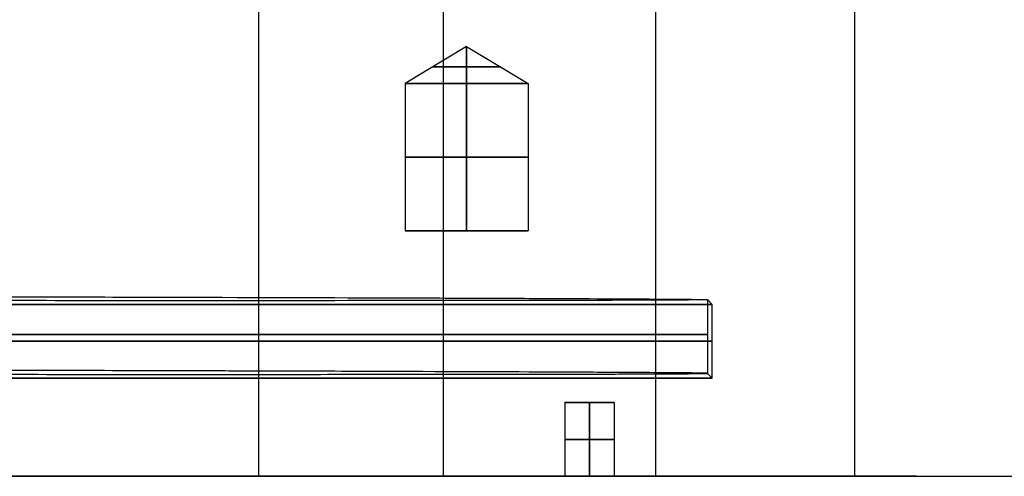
# Model space of a CAD drawing. Header units: millimetres. Extents: x -66 to 114, y 79 to 395.
# Tile 37 of 239: x 22 to 42, y 117 to 126. Entities that reach past the tile are written whole.
import ezdxf

# ---------------------------------------------------------------- set-up
doc = ezdxf.new("R2010")
doc.units = ezdxf.units.MM
doc.layers.add('Layer 01', color=18, linetype='Continuous', true_color=0x000000)

# ---------------------------------------------------------------- blocks, each defined once
blk = doc.blocks.new('Block 01')
at = {"layer": 'Layer 01'}
for p, q in [((30.476, 158.473, -59.793), (30.476, 116.973, -59.793)), ((30.95, 125.724, -31.05), (29.7, 124.973, -31.05)), ((30.95, 125.724, 30.95), (29.7, 124.973, 30.95)), ((30.95, 125.724, -31.05), (32.2, 124.973, -31.05)), ((30.95, 125.724, 30.95), (32.2, 124.973, 30.95)), ((29.7, 124.973, -31.05), (29.7, 121.973, -31.05)), ((29.7, 124.973, 30.95), (29.7, 121.973, 30.95)), ((32.2, 124.973, -31.05), (32.2, 121.973, -31.05)), ((32.2, 124.973, 30.95), (32.2, 121.973, 30.95)), ((32.2, 121.973, -31.05), (29.7, 121.973, -31.05)), ((32.141, 121.973, 30.572), (29.759, 121.973, 31.328)), ((30.572, 121.973, 29.759), (31.328, 121.973, 32.141)), ((30.95, 121.973, -29.8), (30.95, 121.973, -32.3)), ((35.854, 120.57), (35.854, 119.07)), ((35.854, 120.57, -0.05), (35.95, 120.473, -0.05)), ((35.95, 118.973, -0.05), (35.95, 120.473, -0.05)), ((35.854, 119.07, -0.05), (35.95, 118.973, -0.05)), ((32.95, 118.473, 29.95), (32.95, 116.973, 29.95)), ((32.95, 118.473, 29.95), (33.95, 118.473, 29.95)), ((33.45, 118.473, 30.45), (33.45, 118.473, 29.45)), ((33.95, 118.473, 29.95), (33.95, 116.973, 29.95))]:
    blk.add_line(p, q, dxfattribs=at)
at = {"layer": 'Layer 01', "extrusion": (0, -1, 0)}
for centre, radius, start, end in [((30.95, -31.05, -125.311), 0.688, 90, 270), ((30.95, 30.95, -125.311), 0.688, 90, 270), ((30.95, -31.05, -125.311), 0.688, 270, 90), ((30.95, 30.95, -125.311), 0.688, 270, 90), ((30.95, -31.05, -124.973), 1.25, 90, 270), ((30.95, 30.95, -124.973), 1.25, 90, 270), ((30.95, -31.05, -123.473), 1.25, 90, 270), ((30.95, 30.95, -123.473), 1.25, 90, 270), ((30.95, -31.05, -123.473), 1.25, 270, 90), ((30.95, 30.95, -123.473), 1.25, 270, 90), ((-0.05, -0.05, -120.473), 36, 270, 90), ((0, 0, -119.859), 35.854, 270, 90), ((33.45, 29.95, -117.723), 0.5, 90, 270), ((33.45, 29.95, -117.723), 0.5, 270, 90)]:
    blk.add_arc(centre, radius, start, end, dxfattribs=at)
at = {"layer": 'Layer 01', "extrusion": (0, 1, 0)}
for centre, radius in [((-30.95, -31.05, 124.973), 1.25), ((-30.95, 30.95, 124.973), 1.25), ((0.05, -0.05, 119.723), 36)]:
    blk.add_arc(centre, radius, 90, 270, dxfattribs=at)
at = {"layer": 'Layer 01', "extrusion": (-2.78858e-16, 1, 0)}
for centre, start, end in [((-30.95, -31.05, 121.973), 270, 90), ((-30.95, 30.95, 121.973), 270, 90), ((-30.95, -31.05, 121.973), 90, 270), ((-30.95, 30.95, 121.973), 90, 270)]:
    blk.add_arc(centre, 1.25, start, end, dxfattribs=at)
at = {"layer": 'Layer 01', "extrusion": (-2.78858e-16, 1, -3.94746e-16)}
blk.add_arc((0.05, -0.05, 118.973), 36, 90, 270, dxfattribs=at)
at = {"layer": 'Layer 01', "extrusion": (0, -1, -1.42109e-14)}
blk.add_arc((33.45, 29.95, -118.473), 0.5, 90, 270, dxfattribs=at)
at = {"layer": 'Layer 01', "extrusion": (0, -1, 1.42109e-14)}
for centre in [(33.45, 29.95, -118.473), (33.45, 29.95, -116.973)]:
    blk.add_arc(centre, 0.5, 270, 90, dxfattribs=at)
at = {"layer": 'Layer 01', "extrusion": (2.56562e-16, 1, 3.3023e-15)}
blk.add_arc((0.05, 434.95, 116.973), 500, 266.93125, 274.4425, dxfattribs=at)
at = {"layer": 'Layer 01', "extrusion": (-3.18618e-29, -1, 9.38105e-15)}
blk.add_arc((-0.05, -435.05, -116.973), 500, 85.53885, 90, dxfattribs=at)
at = {"layer": 'Layer 01', "extrusion": (-1.76956e-28, -1, 2.75896e-14)}
blk.add_arc((11.95, -84.8, -116.973), 124.907, 84.79488, 90, dxfattribs=at)
at = {"layer": 'Layer 01', "extrusion": (2.50297e-15, -1, -2.74758e-14)}
blk.add_arc((11.95, 84.7, -116.973), 124.907, 270, 275.20512, dxfattribs=at)
at = {"layer": 'Layer 01', "extrusion": (8.73269e-17, -1, 9.58611e-16)}
blk.add_arc((21.647, 21.647, -116.973), 18.019, 5.2051, 84.7949, dxfattribs=at)
at = {"layer": 'Layer 01', "extrusion": (9.58611e-16, -1, -8.73269e-17)}
blk.add_arc((21.647, -21.747, -116.973), 18.019, 275.2051, 354.7949, dxfattribs=at)
at = {"layer": 'Layer 01', "extrusion": (-2.2941e-16, 1, 3.80767e-15)}
blk.add_arc((-26.477, -60.34, 116.973), 4, 180.4885, 266.5521, dxfattribs=at)
at = {"layer": 'Layer 01', "extrusion": (1.61431e-15, 1, -2.86233e-15)}
blk.add_arc((-38.976, -59.213, 116.973), 8.5, 360, 60.5777, dxfattribs=at)
at = {"layer": 'Layer 01', "extrusion": (0, 1, -1.42109e-14)}
blk.add_arc((-33.45, 29.95, 116.973), 0.5, 270, 90, dxfattribs=at)
at = {"layer": 'Layer 01', "extrusion": (8.23457e-15, -1, -1.02211e-14)}
blk.add_arc((-4.524, 17.917, -116.973), 80.051, 299.42233, 308.85636, dxfattribs=at)
at = {"layer": 'Layer 01', "extrusion": (-3.85236e-15, 1, -1.12489e-23)}
blk.add_arc((-38.531, 59.447, 116.973), 4, 94.4612, 180, dxfattribs=at)
at = {"layer": 'Layer 01', "extrusion": (2.74758e-14, -1, 2.50297e-15)}
blk.add_arc((-84.8, 11.95, -116.973), 124.907, 0, 5.20512, dxfattribs=at)
at = {"layer": 'Layer 01', "extrusion": (2.75896e-14, -1, 1.05153e-28)}
blk.add_arc((-84.8, -12.05, -116.973), 124.907, 354.79488, 0, dxfattribs=at)
at = {"layer": 'Layer 01'}
for points in [[(38.842, 164.973, 63.435), (38.842, 140.973, 63.435), (38.842, 116.973, 63.435)], [(26.717, 158.473, -64.333), (26.717, 137.723, -64.333), (26.717, 116.973, -64.333)], [(30.476, 158.473, -59.213), (30.476, 137.723, -59.213), (30.476, 116.973, -59.213)], [(30.476, 158.473, -60.374), (30.476, 137.723, -60.374), (30.476, 116.973, -60.374)], [(34.801, 116.973, -51.809), (34.801, 137.723, -51.809), (34.801, 158.473, -51.809)], [(30.95, 125.724, -31.05), (30.95, 125.349, -30.425), (30.95, 124.973, -29.8)], [(30.95, 125.724, -31.05), (30.95, 125.349, -31.675), (30.95, 124.973, -32.3)], [(30.95, 125.724, 30.95), (30.95, 125.349, 30.325), (30.95, 124.973, 29.7)], [(30.95, 124.973, 32.2), (30.95, 125.349, 31.575), (30.95, 125.724, 30.95)], [(30.95, 121.973, -29.8), (30.95, 123.473, -29.8), (30.95, 124.973, -29.8)], [(30.95, 124.973, -32.3), (30.95, 123.473, -32.3), (30.95, 121.973, -32.3)], [(30.95, 121.973, 32.2), (30.95, 123.473, 32.2), (30.95, 124.973, 32.2)], [(30.95, 124.973, 29.7), (30.95, 123.473, 29.7), (30.95, 121.973, 29.7)], [(33.45, 116.973, 30.45), (33.45, 117.723, 30.45), (33.45, 118.473, 30.45)], [(33.45, 118.473, 29.45), (33.45, 117.723, 29.45), (33.45, 116.973, 29.45)], [(30.476, 116.973, -60.374), (30.476, 116.973, -59.793), (30.476, 116.973, -59.213)], [(40.107, 116.973, 11.95), (40.107, 116.973, -0.05), (40.107, 116.973, -12.05)]]:
    blk.add_open_spline(points, degree=2, dxfattribs=at)
for points, knots in [([(0, 120.67, -35.854), (0.587, 120.669, -35.854), (1.176, 120.668, -35.839), (2.356, 120.666, -35.781), (2.947, 120.665, -35.737), (4.705, 120.663, -35.563), (5.864, 120.661, -35.39), (9.301, 120.655, -34.705), (11.541, 120.651, -34.028), (14.272, 120.646, -32.896), (14.813, 120.645, -32.656), (15.877, 120.642, -32.152), (16.401, 120.641, -31.888), (17.95, 120.638, -31.059), (18.952, 120.636, -30.458), (20.893, 120.631, -29.16), (21.833, 120.629, -28.463), (23.651, 120.624, -26.972), (24.532, 120.622, -26.173), (27.026, 120.615, -23.677), (28.507, 120.61, -21.871), (30.459, 120.604, -18.951), (31.065, 120.601, -17.94), (32.18, 120.597, -15.853), (32.682, 120.595, -14.79), (34.024, 120.588, -11.546), (34.703, 120.584, -9.311), (35.278, 120.579, -6.424), (35.38, 120.578, -5.841), (35.553, 120.577, -4.671), (35.625, 120.576, -4.087), (35.797, 120.573, -2.333), (35.854, 120.571, -1.165), (35.854, 120.568, 1.17), (35.797, 120.567, 2.337), (35.625, 120.564, 4.087), (35.553, 120.564, 4.67), (35.38, 120.562, 5.835), (35.279, 120.562, 6.42), (34.703, 120.558, 9.316), (34.022, 120.556, 11.553), (32.681, 120.554, 14.792), (32.18, 120.553, 15.853), (31.347, 120.552, 17.413), (31.054, 120.551, 17.929), (30.447, 120.551, 18.942), (30.133, 120.551, 19.438), (28.503, 120.549, 21.876), (27.022, 120.549, 23.681), (24.949, 120.549, 25.756), (24.523, 120.549, 26.162), (23.648, 120.549, 26.955), (23.199, 120.549, 27.343), (21.832, 120.55, 28.465), (20.89, 120.55, 29.163), (17.975, 120.551, 31.11), (15.914, 120.553, 32.215), (13.185, 120.555, 33.346), (12.632, 120.555, 33.56), (11.523, 120.556, 33.957), (10.965, 120.557, 34.141), (9.283, 120.558, 34.651), (8.15, 120.56, 34.935), (5.86, 120.562, 35.391), (4.703, 120.564, 35.563), (2.949, 120.566, 35.737), (2.361, 120.567, 35.781), (1.18, 120.568, 35.839), (0.589, 120.569, 35.854), (0, 120.57, 35.854)], [-112.725051, -112.725051, -112.725051, -112.725051, -110.963722, -110.963722, -109.202393, -109.202393, -105.679735, -105.679735, -98.634419, -98.634419, -96.87309, -96.87309, -95.111761, -95.111761, -91.589104, -91.589104, -88.066446, -88.066446, -84.543788, -84.543788, -77.498472, -77.498472, -73.975814, -73.975814, -70.453157, -70.453157, -63.407841, -63.407841, -61.646512, -61.646512, -59.885183, -59.885183, -56.362525, -56.362525, -52.839867, -52.839867, -51.078539, -51.078539, -49.31721, -49.31721, -42.271894, -42.271894, -38.749236, -38.749236, -36.987907, -36.987907, -35.226578, -35.226578, -28.181263, -28.181263, -26.419934, -26.419934, -24.658605, -24.658605, -21.135947, -21.135947, -14.090631, -14.090631, -12.329302, -12.329302, -10.567973, -10.567973, -7.045316, -7.045316, -3.522658, -3.522658, -1.761329, -1.761329, 0, 0, 0, 0]), ([(0, 119.07, 35.854), (2.345, 119.066, 35.854), (4.67, 119.064, 35.626), (7.55, 119.06, 35.055), (8.125, 119.06, 34.926), (9.272, 119.058, 34.639), (9.843, 119.058, 34.481), (11.534, 119.056, 33.968), (12.637, 119.055, 33.573), (15.876, 119.053, 32.232), (17.942, 119.051, 31.131), (20.895, 119.05, 29.159), (21.842, 119.05, 28.457), (23.652, 119.049, 26.971), (24.518, 119.049, 26.186), (26.171, 119.049, 24.534), (26.958, 119.049, 23.668), (28.451, 119.05, 21.849), (29.16, 119.05, 20.894), (31.12, 119.051, 17.96), (32.221, 119.053, 15.9), (33.343, 119.055, 13.194), (33.554, 119.055, 12.647), (33.951, 119.056, 11.539), (34.137, 119.057, 10.977), (34.652, 119.058, 9.278), (34.937, 119.06, 8.138), (35.622, 119.063, 4.695), (35.853, 119.066, 2.369), (35.854, 119.07, -0.577), (35.839, 119.071, -1.169), (35.781, 119.073, -2.35), (35.738, 119.074, -2.937), (35.565, 119.077, -4.69), (35.393, 119.078, -5.847), (34.937, 119.082, -8.138), (34.654, 119.084, -9.272), (34.144, 119.087, -10.956), (33.96, 119.088, -11.514), (33.563, 119.09, -12.625), (33.349, 119.092, -13.178), (32.219, 119.097, -15.906), (31.115, 119.101, -17.967), (29.167, 119.108, -20.884), (28.468, 119.11, -21.827), (27.345, 119.114, -23.196), (26.958, 119.115, -23.645), (26.165, 119.117, -24.519), (25.76, 119.119, -24.945), (23.686, 119.124, -27.018), (21.88, 119.129, -28.5), (19.44, 119.135, -30.132), (18.943, 119.136, -30.447), (17.929, 119.138, -31.054), (17.413, 119.139, -31.347), (15.854, 119.142, -32.18), (14.794, 119.145, -32.68), (11.554, 119.151, -34.021), (9.316, 119.155, -34.703), (6.416, 119.16, -35.28), (5.832, 119.161, -35.381), (4.667, 119.163, -35.553), (4.084, 119.164, -35.625), (2.335, 119.166, -35.797), (1.168, 119.168, -35.854), (0, 119.17, -35.854)], [-112.73464, -112.73464, -112.73464, -112.73464, -105.688725, -105.688725, -103.927246, -103.927246, -102.165767, -102.165767, -98.64281, -98.64281, -91.596895, -91.596895, -88.073937, -88.073937, -84.55098, -84.55098, -81.028022, -81.028022, -77.505065, -77.505065, -70.45915, -70.45915, -68.697671, -68.697671, -66.936192, -66.936192, -63.413235, -63.413235, -56.36732, -56.36732, -54.605841, -54.605841, -52.844362, -52.844362, -49.321405, -49.321405, -45.798447, -45.798447, -44.036969, -44.036969, -42.27549, -42.27549, -35.229575, -35.229575, -31.706617, -31.706617, -29.945139, -29.945139, -28.18366, -28.18366, -21.137745, -21.137745, -19.376266, -19.376266, -17.614787, -17.614787, -14.09183, -14.09183, -7.045915, -7.045915, -5.284436, -5.284436, -3.522957, -3.522957, 0, 0, 0, 0])]:
    blk.add_open_spline(points, degree=3, knots=knots, dxfattribs=at)

msp = doc.modelspace()

# ---------------------------------------------------------------- block references
at = {"layer": 'Layer 01'}
msp.add_blockref('Block 01', (0, 0), dxfattribs=at)

doc.saveas('drawing.dxf')
